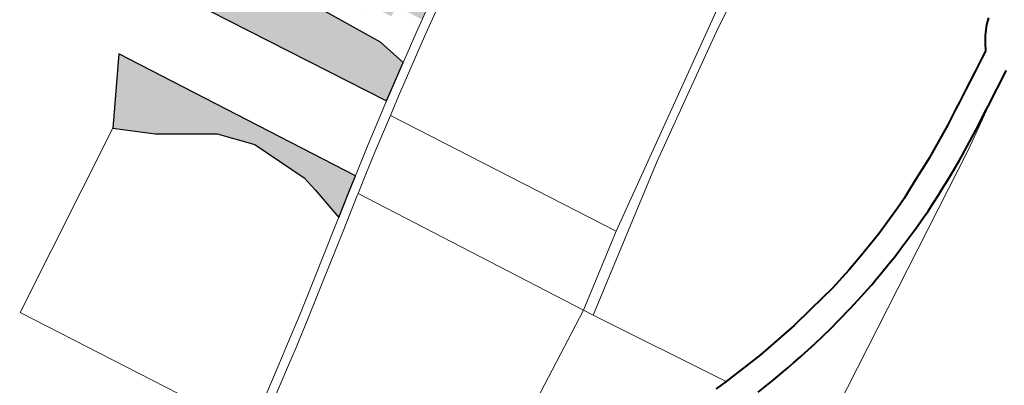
# Model space of a CAD drawing. Header units: metres. Extents: x 148691 to 149199, y 486355 to 486958.
# Tile 37 of 93: x 149130.73 to 149146.94, y 486473.3 to 486479.31. Entities that reach past the tile are written whole.
import ezdxf

# ---------------------------------------------------------------- set-up
doc = ezdxf.new("R2010")
doc.units = ezdxf.units.M
doc.header["$MEASUREMENT"] = 0
for name, color, linetype, lineweight in [('WVB-alg-onderhoek', 7, 'Continuous', 30), ('WVB-pen-brm-dik 018', 6, 'Continuous', 13), ('WVB-pen-dik 035', 1, 'Continuous', 40), ('WVB-raster-20%', 254, 'Continuous', 30), ('WVB-raster-60%', 253, 'Continuous', 30)]:
    doc.layers.add(name, color=color, linetype=linetype, lineweight=lineweight)

# ---------------------------------------------------------------- blocks, each defined once
blk = doc.blocks.new('INZET')
at = {"layer": 'WVB-raster-20%', "ltscale": 0.5, "extrusion": (0, 0, -1)}
for points in [[(0.026979, -0.119069), (0.020446, -0.114466), (0.020632, -0.11424), (0.021303, -0.113399), (0.022246, -0.113745), (0.024328, -0.115106), (0.026365, -0.117015), (0.026924, -0.11624), (0.02508, -0.115032), (0.025338, -0.114598), (0.027212, -0.1144), (0.026361, -0.113433), (0.025928, -0.113978), (0.025358, -0.11376), (0.025358, -0.113209), (0.023509, -0.111884), (0.023077, -0.112383), (0.023691, -0.112817), (0.023741, -0.113135), (0.024436, -0.113636), (0.024195, -0.113968), (0.023688, -0.11398), (0.023339, -0.113717), (0.023594, -0.113389), (0.023446, -0.113283), (0.023336, -0.113013), (0.023157, -0.113272), (0.022835, -0.113028), (0.023034, -0.112725), (0.022266, -0.112181), (0.023102, -0.111101), (0.024215, -0.109626), (0.024913, -0.108688), (0.024996, -0.108576), (0.026177, -0.10694), (0.026404, -0.106619), (0.032517, -0.111084)], [(0.023861, -0.122852), (0.023037, -0.12171), (0.022089, -0.11991), (0.0212, -0.118968), (0.019473, -0.118053), (0.018954, -0.117909), (0.017793, -0.117648), (0.018372, -0.116969), (0.018744, -0.116526), (0.025925, -0.121536)]]:
    blk.add_hatch(color=256, dxfattribs=at).paths.add_polyline_path(points)
at = {"layer": 'WVB-pen-brm-dik 018'}
for p, q in [((-0.013559, -0.095722), (-0.013612, -0.095668)), ((-0.013475, -0.095798), (-0.013559, -0.095722)), ((-0.013373, -0.095883), (-0.013475, -0.095798)), ((-0.013303, -0.095933), (-0.013373, -0.095883)), ((-0.013224, -0.095987), (-0.013303, -0.095933)), ((-0.01315, -0.096033), (-0.013224, -0.095987)), ((-0.013048, -0.096094), (-0.01315, -0.096033)), ((-0.01293, -0.096154), (-0.013048, -0.096094)), ((-0.012691, -0.096272), (-0.01293, -0.096154)), ((-0.011807, -0.095962), (-0.011519, -0.096367)), ((-0.012541, -0.096483), (-0.012691, -0.096272)), ((-0.012259, -0.096879), (-0.012541, -0.096483)), ((-0.011519, -0.096367), (-0.011323, -0.096659)), ((-0.012058, -0.097177), (-0.012259, -0.096879)), ((-0.011323, -0.096659), (-0.011142, -0.096904)), ((-0.010071, -0.09829), (-0.011142, -0.096904)), ((-0.011142, -0.096904), (-0.010882, -0.097278)), ((-0.011874, -0.097428), (-0.012058, -0.097177)), ((-0.01162, -0.097793), (-0.011874, -0.097428)), ((-0.010882, -0.097278), (-0.010725, -0.097503)), ((-0.010725, -0.097503), (-0.010543, -0.097764)), ((-0.011463, -0.098018), (-0.01162, -0.097793)), ((-0.010543, -0.097764), (-0.010386, -0.097987)), ((-0.01128, -0.09828), (-0.011463, -0.098018)), ((-0.010386, -0.097987), (-0.010204, -0.098259)), ((-0.011128, -0.098496), (-0.01128, -0.09828)), ((-0.010956, -0.098755), (-0.011128, -0.098496)), ((-0.010204, -0.098259), (-0.010028, -0.09853)), ((-0.004349, -0.106413), (-0.010071, -0.09829)), ((-0.010784, -0.099017), (-0.010956, -0.098755)), ((-0.010028, -0.09853), (-0.009917, -0.098704)), ((-0.009917, -0.098704), (-0.009791, -0.098897)), ((-0.010674, -0.099191), (-0.010784, -0.099017)), ((-0.009791, -0.098897), (-0.009676, -0.099085)), ((-0.009676, -0.099085), (-0.00951, -0.099364)), ((-0.010551, -0.099379), (-0.010674, -0.099191)), ((-0.010446, -0.09955), (-0.010551, -0.099379)), ((-0.00951, -0.099364), (-0.009347, -0.099643)), ((-0.010285, -0.09982), (-0.010446, -0.09955)), ((-0.010123, -0.100099), (-0.010285, -0.09982)), ((-0.009347, -0.099643), (-0.009237, -0.099828)), ((-0.017475, -0.103696), (-0.020031, -0.100112)), ((-0.020031, -0.100112), (-0.017475, -0.103696)), ((-0.010017, -0.100278), (-0.010123, -0.100099)), ((-0.009237, -0.099828), (-0.009069, -0.100125)), ((-0.009069, -0.100125), (-0.008917, -0.100395)), ((-0.009853, -0.100567), (-0.010017, -0.100278)), ((-0.008917, -0.100395), (-0.008803, -0.100625)), ((-0.009652, -0.100894), (-0.009853, -0.100567)), ((-0.008803, -0.100625), (-0.0086, -0.101018)), ((-0.009472, -0.101244), (-0.009652, -0.100894)), ((-0.0086, -0.101018), (-0.008459, -0.101314)), ((-0.009021, -0.102179), (-0.009472, -0.101244)), ((-0.008459, -0.101314), (-0.008244, -0.101761)), ((-0.019432, -0.101632), (-0.013132, -0.109785)), ((-0.013132, -0.109785), (-0.019432, -0.101632)), ((-0.008244, -0.101761), (-0.008105, -0.102067)), ((-0.008105, -0.102067), (-0.007984, -0.10235)), ((-0.008657, -0.103011), (-0.009021, -0.102179)), ((-0.007984, -0.10235), (-0.007816, -0.102748)), ((-0.00842, -0.103608), (-0.008657, -0.103011)), ((-0.007816, -0.102748), (-0.007739, -0.10294)), ((-0.007739, -0.10294), (-0.007644, -0.103166)), ((-0.007644, -0.103166), (-0.007562, -0.103382)), ((-0.007562, -0.103382), (-0.007469, -0.103644)), ((-0.014539, -0.107513), (-0.017475, -0.103696)), ((-0.017475, -0.103696), (-0.014539, -0.107513)), ((-0.008151, -0.104363), (-0.00842, -0.103608)), ((-0.007469, -0.103644), (-0.007292, -0.10414)), ((-0.007292, -0.10414), (-0.007107, -0.104681)), ((-0.007863, -0.105311), (-0.008151, -0.104363)), ((-0.007107, -0.104681), (-0.006996, -0.105028)), ((-0.007647, -0.106049), (-0.007863, -0.105311)), ((-0.006996, -0.105028), (-0.006896, -0.105378)), ((-0.006896, -0.105378), (-0.006807, -0.105711)), ((-0.006807, -0.105711), (-0.006729, -0.106)), ((-0.007311, -0.10748), (-0.007647, -0.106049)), ((-0.006729, -0.106), (-0.006645, -0.106335)), ((-0.006645, -0.106335), (-0.006572, -0.106648)), ((-0.006572, -0.106648), (-0.006517, -0.106882)), ((-0.006517, -0.106882), (-0.006458, -0.107134)), ((-0.006458, -0.107134), (-0.006384, -0.107494)), ((-0.011039, -0.11174), (-0.014539, -0.107513)), ((-0.014539, -0.107513), (-0.011039, -0.11174)), ((-0.007061, -0.108891), (-0.007311, -0.10748)), ((-0.006384, -0.107494), (-0.006269, -0.108124)), ((-0.011039, -0.11174), (-0.007061, -0.108891)), ((-0.007061, -0.108891), (-0.011039, -0.11174)), ((-0.007002, -0.109296), (-0.007061, -0.108891)), ((-0.019966, -0.114579), (-0.013132, -0.109785)), ((-0.013132, -0.109785), (-0.019966, -0.114579)), ((-0.013132, -0.109785), (-0.011333, -0.111951)), ((-0.011333, -0.111951), (-0.013132, -0.109785)), ((-0.021974, -0.112558), (-0.023102, -0.111101)), ((-0.023102, -0.111101), (-0.021974, -0.112558)), ((-0.022864, -0.110919), (-0.021738, -0.112372)), ((-0.021738, -0.112372), (-0.022864, -0.110919)), ((-0.011333, -0.111951), (-0.011039, -0.11174)), ((-0.011039, -0.11174), (-0.011333, -0.111951)), ((-0.011333, -0.111951), (-0.018189, -0.11672)), ((-0.018189, -0.11672), (-0.011333, -0.111951)), ((-0.008056, -0.116711), (-0.011333, -0.111951)), ((-0.011333, -0.111951), (-0.008056, -0.116711)), ((-0.021738, -0.112372), (-0.020399, -0.114051)), ((-0.020399, -0.114051), (-0.021738, -0.112372)), ((-0.020632, -0.11424), (-0.021974, -0.112558)), ((-0.021974, -0.112558), (-0.020632, -0.11424)), ((-0.020399, -0.114051), (-0.019966, -0.114579)), ((-0.019966, -0.114579), (-0.020399, -0.114051)), ((-0.020446, -0.114466), (-0.020632, -0.11424)), ((-0.020632, -0.11424), (-0.020446, -0.114466)), ((-0.026979, -0.119069), (-0.020446, -0.114466)), ((-0.020446, -0.114466), (-0.026979, -0.119069)), ((-0.020446, -0.114466), (-0.019364, -0.115784)), ((-0.019364, -0.115784), (-0.020446, -0.114466)), ((-0.019133, -0.115593), (-0.019966, -0.114579)), ((-0.019966, -0.114579), (-0.019133, -0.115593)), ((-0.018632, -0.116193), (-0.019133, -0.115593)), ((-0.019133, -0.115593), (-0.018632, -0.116193)), ((-0.019364, -0.115784), (-0.018862, -0.116385)), ((-0.018862, -0.116385), (-0.019364, -0.115784)), ((-0.018189, -0.11672), (-0.018632, -0.116193)), ((-0.018632, -0.116193), (-0.018189, -0.11672)), ((-0.018744, -0.116526), (-0.025925, -0.121536)), ((-0.025925, -0.121536), (-0.018744, -0.116526)), ((-0.018862, -0.116385), (-0.018744, -0.116526)), ((-0.018744, -0.116526), (-0.018862, -0.116385)), ((-0.018372, -0.116969), (-0.018744, -0.116526)), ((-0.018744, -0.116526), (-0.018372, -0.116969)), ((-0.017555, -0.117926), (-0.018372, -0.116969)), ((-0.018372, -0.116969), (-0.017555, -0.117926)), ((-0.018189, -0.11672), (-0.018143, -0.116776)), ((-0.018143, -0.116776), (-0.018189, -0.11672)), ((-0.018143, -0.116776), (-0.017327, -0.117731)), ((-0.017327, -0.117731), (-0.018143, -0.116776)), ((-0.016393, -0.119287), (-0.017555, -0.117926)), ((-0.017555, -0.117926), (-0.016393, -0.119287)), ((-0.017327, -0.117731), (-0.016164, -0.119093)), ((-0.016164, -0.119093), (-0.017327, -0.117731)), ((-0.016164, -0.119093), (-0.015366, -0.12004)), ((-0.015366, -0.12004), (-0.016164, -0.119093)), ((-0.015596, -0.120232), (-0.016393, -0.119287)), ((-0.016393, -0.119287), (-0.015596, -0.120232)), ((-0.014895, -0.121079), (-0.015596, -0.120232)), ((-0.015596, -0.120232), (-0.014895, -0.121079)), ((-0.015366, -0.12004), (-0.014663, -0.120888)), ((-0.014663, -0.120888), (-0.015366, -0.12004)), ((-0.014663, -0.120888), (-0.014212, -0.121439)), ((-0.014212, -0.121439), (-0.014663, -0.120888)), ((-0.014445, -0.121628), (-0.014895, -0.121079)), ((-0.014895, -0.121079), (-0.014445, -0.121628)), ((-0.025925, -0.121536), (-0.023861, -0.122852)), ((-0.023861, -0.122852), (-0.025925, -0.121536)), ((-0.014212, -0.121439), (-0.013511, -0.122313)), ((-0.013511, -0.122313), (-0.014212, -0.121439)), ((-0.013745, -0.1225), (-0.014445, -0.121628)), ((-0.014445, -0.121628), (-0.013745, -0.1225)), ((-0.023861, -0.122852), (-0.019917, -0.128384)), ((-0.019917, -0.128384), (-0.023861, -0.122852)), ((-0.019917, -0.128384), (-0.012954, -0.123488)), ((-0.012954, -0.123488), (-0.019917, -0.128384))]:
    blk.add_line(p, q, dxfattribs=at)
at = {"layer": 'WVB-pen-brm-dik 018', "ltscale": 0.5}
for p, q in [((-0.022246, -0.113745), (-0.021303, -0.113399)), ((-0.024328, -0.115106), (-0.022246, -0.113745)), ((-0.018954, -0.117909), (-0.017793, -0.117648)), ((-0.019473, -0.118053), (-0.018954, -0.117909)), ((-0.0212, -0.118968), (-0.019473, -0.118053)), ((-0.022089, -0.11991), (-0.0212, -0.118968)), ((-0.023037, -0.12171), (-0.022089, -0.11991)), ((-0.023861, -0.122852), (-0.023037, -0.12171))]:
    blk.add_line(p, q, dxfattribs=at)
at = {"layer": 'WVB-pen-dik 035', "flags": 128}
for points in [[(-0.006269, -0.108124), (-0.006384, -0.107494), (-0.006458, -0.107134), (-0.006517, -0.106882), (-0.006572, -0.106648), (-0.006645, -0.106335), (-0.006729, -0.106), (-0.006807, -0.105711), (-0.006896, -0.105378), (-0.006996, -0.105028), (-0.007107, -0.104681), (-0.007292, -0.10414), (-0.007469, -0.103644), (-0.007562, -0.103382), (-0.007644, -0.103166), (-0.007739, -0.10294), (-0.007816, -0.102748), (-0.007984, -0.10235), (-0.008105, -0.102067), (-0.008244, -0.101761), (-0.008459, -0.101314), (-0.0086, -0.101018), (-0.008803, -0.100625), (-0.008917, -0.100395), (-0.009069, -0.100125), (-0.009237, -0.099828), (-0.009347, -0.099643), (-0.00951, -0.099364), (-0.009676, -0.099085), (-0.009791, -0.098897), (-0.009917, -0.098704), (-0.010028, -0.09853), (-0.010204, -0.098259), (-0.010386, -0.097987), (-0.010543, -0.097764), (-0.010725, -0.097503), (-0.010882, -0.097278), (-0.011142, -0.096904), (-0.011323, -0.096659), (-0.011519, -0.096367), (-0.011807, -0.095962)], [(-0.013612, -0.095668), (-0.013559, -0.095722), (-0.013475, -0.095798), (-0.013373, -0.095883), (-0.013303, -0.095933), (-0.013224, -0.095987), (-0.01315, -0.096033), (-0.013048, -0.096094), (-0.01293, -0.096154), (-0.012691, -0.096272), (-0.012541, -0.096483), (-0.012259, -0.096879), (-0.012058, -0.097177), (-0.011874, -0.097428), (-0.01162, -0.097793), (-0.011463, -0.098018), (-0.01128, -0.09828), (-0.011128, -0.098496), (-0.010956, -0.098755), (-0.010784, -0.099017), (-0.010674, -0.099191), (-0.010551, -0.099379), (-0.010446, -0.09955), (-0.010285, -0.09982), (-0.010123, -0.100099), (-0.010017, -0.100278), (-0.009853, -0.100567), (-0.009652, -0.100894), (-0.009472, -0.101244), (-0.009021, -0.102179), (-0.008657, -0.103011), (-0.00842, -0.103608), (-0.008151, -0.104363), (-0.007863, -0.105311), (-0.007647, -0.106049), (-0.007311, -0.10748), (-0.007061, -0.108891), (-0.007002, -0.109296)]]:
    blk.add_lwpolyline(points, dxfattribs=at)
at = {"layer": 'WVB-raster-20%', "ltscale": 0.5, "flags": 128}
blk.add_lwpolyline([(-0.026979, -0.119069), (-0.020446, -0.114466), (-0.020632, -0.11424), (-0.021303, -0.113399), (-0.022246, -0.113745), (-0.024328, -0.115106)], dxfattribs=at)
blk.add_lwpolyline([(-0.017793, -0.117648), (-0.018372, -0.116969), (-0.018744, -0.116526), (-0.025925, -0.121536), (-0.023861, -0.122852), (-0.023037, -0.12171), (-0.022089, -0.11991), (-0.0212, -0.118968), (-0.019473, -0.118053), (-0.018954, -0.117909)], close=True, dxfattribs=at)

msp = doc.modelspace()

# ---------------------------------------------------------------- linework, layer by layer
at = {"layer": 'WVB-alg-onderhoek', "lineweight": 40, "ltscale": 500}
msp.add_3dface([(148700.488, 486813.029), (148938.261, 486361.848), (149192.16, 486495.653), (148954.388, 486946.834)], dxfattribs=at)

# ---------------------------------------------------------------- block references
at = {"layer": 'WVB-raster-60%', "xscale": 500, "yscale": 500, "zscale": 500, "rotation": 297.8247840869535}
msp.add_blockref('INZET', (149192.16, 486495.653), dxfattribs=at)

doc.saveas('drawing.dxf')
